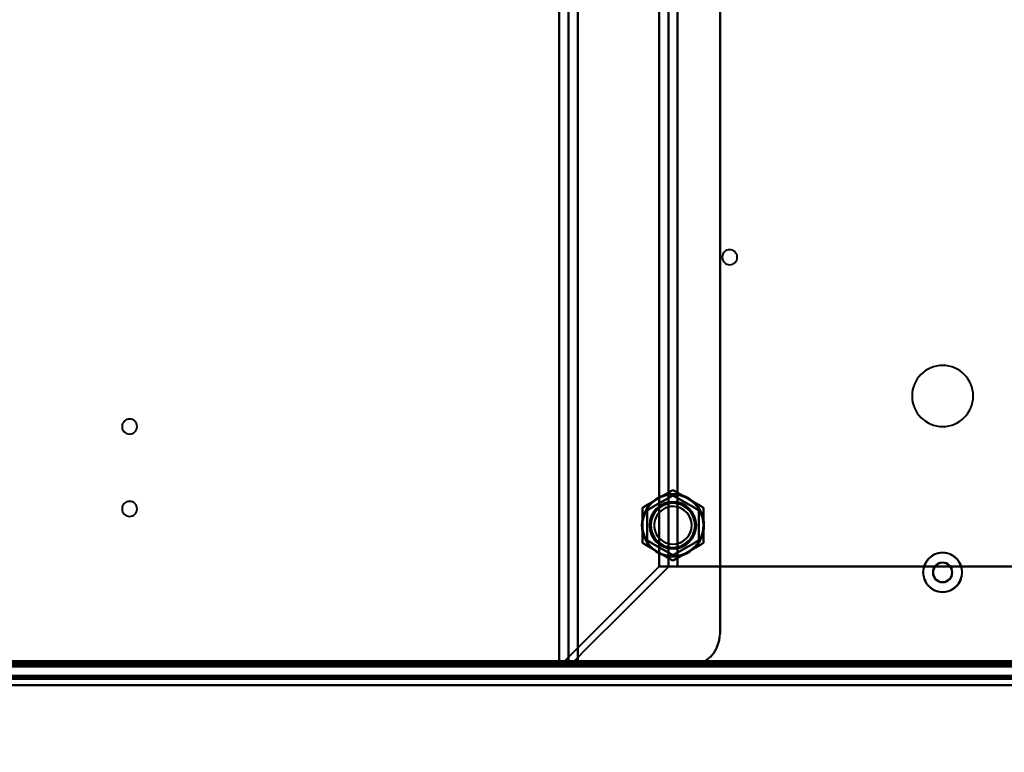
# Model space of a CAD drawing. Header units: millimetres. Extents: x -696 to 695, y -1041 to 611.
# Tile 53 of 90: x 237 to 446, y -268 to -113. Entities that reach past the tile are written whole.
import ezdxf

# ---------------------------------------------------------------- set-up
doc = ezdxf.new("R2010")
doc.units = ezdxf.units.MM
doc.layers.add('G-IMPT', color=8, linetype='Continuous', lineweight=40)

# ---------------------------------------------------------------- blocks, each defined once
blk = doc.blocks.new('NEXA 400 CALQUES_dwg-748074-Niveau de réf_')
at = {"layer": 'G-IMPT'}
for p, q in [((351.2, 270), (351.2, -250)), ((353.2, 270), (353.2, -250)), ((376.43, -228.78), (372.49, -228.78)), ((372.49, -228.78), (376.43, -228.78)), ((374.55, -228.78), (376.43, -228.78)), ((376.43, -228.78), (374.55, -228.78)), ((-534.4, -250), (534.4, -250)), ((-498.9, -249.5), (498.9, -249.5)), ((351.2, -250), (355.2, -250)), ((355.2, -250), (351.2, -250)), ((353.2, -250), (355.2, -250)), ((355.2, -250), (353.2, -250)), ((533.9, -252), (-217.9, -252)), ((343.5, -252), (343.5, -252.5)), ((393.5, -252), (343.5, -252)), ((393.5, -252), (343.5, -252)), ((343.5, -252), (393.5, -252)), ((343.5, -252), (393.5, -252)), ((343.5, -252.5), (393.5, -252.5)), ((343.5, -252.5), (393.5, -252.5)), ((393.5, -252.5), (343.5, -252.5)), ((393.5, -252.5), (343.5, -252.5)), ((393.5, -252.5), (393.5, -252))]:
    blk.add_line(p, q, dxfattribs=at)
at = {"layer": 'G-IMPT', "flags": 128}
for points in [[(351.26, -250), (351.26, -120), (351.26, 10), (351.26, 140), (351.26, 270)], [(351.26, 270), (351.26, 140), (351.26, 10), (351.26, -120), (351.26, -250)], [(353.23, 270), (353.23, 140), (353.23, 10), (353.23, -120), (353.23, -250)], [(353.23, -250), (353.23, -120), (353.23, 10), (353.23, 140), (353.23, 270)], [(355.2, 270), (355.2, 140), (355.2, 10), (355.2, -120), (355.2, -250)], [(355.2, -250), (355.2, -120), (355.2, 10), (355.2, 140), (355.2, 270)], [(385.43, 263), (385.43, 136.5), (385.43, 10), (385.43, -116.5), (385.43, -243)], [(385.43, -243), (385.43, -116.5), (385.43, 10), (385.43, 136.5), (385.43, 263)], [(355.2, -249.4), (355.2, -124.2), (355.2, 1), (355.2, 126.2), (355.2, 251.4)], [(355.2, 251.4), (355.2, 126.2), (355.2, 1), (355.2, -124.2), (355.2, -249.4)], [(385.43, 251.4), (385.43, 127.8), (385.43, 4.2), (385.43, -119.4), (385.43, -243)], [(385.43, -243), (385.43, -119.4), (385.43, 4.2), (385.43, 127.8), (385.43, 251.4)], [(372.49, -228.78), (372.49, -109.39), (372.49, 10), (372.49, 129.39), (372.49, 248.78)], [(372.49, 248.78), (372.49, 129.39), (372.49, 10), (372.49, -109.39), (372.49, -228.78)], [(374.46, 248.84), (374.46, 129.42), (374.46, 10), (374.46, -109.42), (374.46, -228.84)], [(374.46, -228.84), (374.46, -109.42), (374.46, 10), (374.46, 129.42), (374.46, 248.84)], [(376.43, 248.78), (376.43, 129.39), (376.43, 10), (376.43, -109.39), (376.43, -228.78)], [(376.43, 248.78), (376.43, 129.39), (376.43, 10), (376.43, -109.39), (376.43, -228.78)], [(376.43, -228.78), (376.43, -109.39), (376.43, 10), (376.43, 129.39), (376.43, 248.78)], [(376.43, -228.78), (376.43, -109.39), (376.43, 10), (376.43, 129.39), (376.43, 248.78)], [(372.18, -214.37), (373, -213.9), (373.81, -213.43), (374.62, -212.96), (375.43, -212.49)], [(375.43, -212.49), (374.62, -212.96), (373.81, -213.43), (373, -213.9), (372.18, -214.37)], [(375.43, -212.49), (376.25, -212.96), (377.06, -213.43), (377.87, -213.9), (378.68, -214.37)], [(378.68, -214.37), (377.87, -213.9), (377.06, -213.43), (376.25, -212.96), (375.43, -212.49)], [(368.93, -216.25), (369.75, -215.78), (370.56, -215.31), (371.37, -214.84), (372.18, -214.37)], [(372.18, -214.37), (371.37, -214.84), (370.56, -215.31), (369.75, -215.78), (368.93, -216.25)], [(375.43, -213.65), (374.06, -214.44), (372.68, -215.24), (371.31, -216.03), (369.93, -216.82)], [(369.93, -216.82), (371.31, -216.03), (372.68, -215.24), (374.06, -214.44), (375.43, -213.65)], [(375.43, -213.65), (374.06, -214.44), (372.68, -215.24), (371.31, -216.03), (369.93, -216.82)], [(369.93, -216.82), (371.31, -216.03), (372.68, -215.24), (374.06, -214.44), (375.43, -213.65)], [(380.93, -216.82), (379.56, -216.03), (378.18, -215.24), (376.81, -214.44), (375.43, -213.65)], [(375.43, -213.65), (376.81, -214.44), (378.18, -215.24), (379.56, -216.03), (380.93, -216.82)], [(380.93, -216.82), (379.56, -216.03), (378.18, -215.24), (376.81, -214.44), (375.43, -213.65)], [(375.43, -213.65), (376.81, -214.44), (378.18, -215.24), (379.56, -216.03), (380.93, -216.82)], [(378.68, -214.37), (379.5, -214.84), (380.31, -215.31), (381.12, -215.78), (381.93, -216.25)], [(381.93, -216.25), (381.12, -215.78), (380.31, -215.31), (379.5, -214.84), (378.68, -214.37)], [(368.93, -220), (368.93, -219.06), (368.93, -218.12), (368.93, -217.19), (368.93, -216.25)], [(368.93, -216.25), (368.93, -217.19), (368.93, -218.12), (368.93, -219.06), (368.93, -220)], [(369.93, -216.82), (369.93, -218.41), (369.93, -220), (369.93, -221.59), (369.93, -223.18)], [(369.93, -223.18), (369.93, -221.59), (369.93, -220), (369.93, -218.41), (369.93, -216.82)], [(369.93, -216.82), (369.93, -218.41), (369.93, -220), (369.93, -221.59), (369.93, -223.18)], [(369.93, -223.18), (369.93, -221.59), (369.93, -220), (369.93, -218.41), (369.93, -216.82)], [(380.93, -223.18), (380.93, -221.59), (380.93, -220), (380.93, -218.41), (380.93, -216.82)], [(380.93, -216.82), (380.93, -218.41), (380.93, -220), (380.93, -221.59), (380.93, -223.18)], [(380.93, -223.18), (380.93, -221.59), (380.93, -220), (380.93, -218.41), (380.93, -216.82)], [(380.93, -216.82), (380.93, -218.41), (380.93, -220), (380.93, -221.59), (380.93, -223.18)], [(381.93, -216.25), (381.93, -217.19), (381.93, -218.12), (381.93, -219.06), (381.93, -220)], [(381.93, -220), (381.93, -219.06), (381.93, -218.12), (381.93, -217.19), (381.93, -216.25)], [(368.93, -223.75), (368.93, -222.81), (368.93, -221.88), (368.93, -220.94), (368.93, -220)], [(368.93, -220), (368.93, -220.94), (368.93, -221.88), (368.93, -222.81), (368.93, -223.75)], [(381.93, -220), (381.93, -220.94), (381.93, -221.88), (381.93, -222.81), (381.93, -223.75)], [(381.93, -223.75), (381.93, -222.81), (381.93, -221.88), (381.93, -220.94), (381.93, -220)], [(372.18, -225.63), (371.37, -225.16), (370.56, -224.69), (369.75, -224.22), (368.93, -223.75)], [(368.93, -223.75), (369.75, -224.22), (370.56, -224.69), (371.37, -225.16), (372.18, -225.63)], [(369.93, -223.18), (371.31, -223.97), (372.68, -224.76), (374.06, -225.56), (375.43, -226.35)], [(375.43, -226.35), (374.06, -225.56), (372.68, -224.76), (371.31, -223.97), (369.93, -223.18)], [(369.93, -223.18), (371.31, -223.97), (372.68, -224.76), (374.06, -225.56), (375.43, -226.35)], [(375.43, -226.35), (374.06, -225.56), (372.68, -224.76), (371.31, -223.97), (369.93, -223.18)], [(375.43, -226.35), (376.81, -225.56), (378.18, -224.76), (379.56, -223.97), (380.93, -223.18)], [(380.93, -223.18), (379.56, -223.97), (378.18, -224.76), (376.81, -225.56), (375.43, -226.35)], [(375.43, -226.35), (376.81, -225.56), (378.18, -224.76), (379.56, -223.97), (380.93, -223.18)], [(380.93, -223.18), (379.56, -223.97), (378.18, -224.76), (376.81, -225.56), (375.43, -226.35)], [(381.93, -223.75), (381.12, -224.22), (380.31, -224.69), (379.5, -225.16), (378.68, -225.63)], [(378.68, -225.63), (379.5, -225.16), (380.31, -224.69), (381.12, -224.22), (381.93, -223.75)], [(375.43, -227.51), (374.62, -227.04), (373.81, -226.57), (373, -226.1), (372.18, -225.63)], [(372.18, -225.63), (373, -226.1), (373.81, -226.57), (374.62, -227.04), (375.43, -227.51)], [(378.68, -225.63), (377.87, -226.1), (377.06, -226.57), (376.25, -227.04), (375.43, -227.51)], [(375.43, -227.51), (376.25, -227.04), (377.06, -226.57), (377.87, -226.1), (378.68, -225.63)], [(351.26, -250), (356.57, -244.69), (361.87, -239.39), (367.18, -234.08), (372.49, -228.78)], [(372.49, -228.78), (367.18, -234.08), (361.87, -239.39), (356.57, -244.69), (351.26, -250)], [(374.46, -228.84), (369.17, -234.13), (363.87, -239.42), (358.58, -244.71), (353.29, -250)], [(353.29, -250), (358.58, -244.71), (363.87, -239.42), (369.17, -234.13), (374.46, -228.84)], [(372.49, -228.78), (373, -228.78), (373.52, -228.78), (374.03, -228.78), (374.55, -228.78)], [(374.55, -228.78), (374.03, -228.78), (373.52, -228.78), (373, -228.78), (372.49, -228.78)], [(376.43, -228.78), (404.57, -228.78), (432.72, -228.78), (460.86, -228.78), (489.01, -228.78)], [(489.01, -228.78), (460.86, -228.78), (432.72, -228.78), (404.57, -228.78), (376.43, -228.78)], [(376.43, -228.78), (404.57, -228.78), (432.72, -228.78), (460.86, -228.78), (489.01, -228.78)], [(489.01, -228.78), (460.86, -228.78), (432.72, -228.78), (404.57, -228.78), (376.43, -228.78)], [(-533.9, -248.9), (-266.95, -248.9), (0, -248.9), (266.95, -248.9), (533.9, -248.9)], [(502, -248.9), (251, -248.9), (0, -248.9), (-251, -248.9), (-502, -248.9)], [(-502, -248.9), (-251, -248.9), (0, -248.9), (251, -248.9), (502, -248.9)], [(498.9, -248.9), (249.45, -248.9), (0, -248.9), (-249.45, -248.9), (-498.9, -248.9)], [(-498.9, -248.9), (-249.45, -248.9), (0, -248.9), (249.45, -248.9), (498.9, -248.9)], [(-534.4, -249.4), (-267.2, -249.4), (0, -249.4), (267.2, -249.4), (534.4, -249.4)], [(534.4, -249.4), (267.2, -249.4), (0, -249.4), (-267.2, -249.4), (-534.4, -249.4)], [(534.4, -249.4), (267.2, -249.4), (0, -249.4), (-267.2, -249.4), (-534.4, -249.4)], [(-534.4, -249.5), (-267.2, -249.5), (0, -249.5), (267.2, -249.5), (534.4, -249.5)], [(-534.4, -250), (-267.2, -250), (0, -250), (267.2, -250), (534.4, -250)], [(534.4, -250), (267.2, -250), (0, -250), (-267.2, -250), (-534.4, -250)], [(-534.4, -250), (-267.2, -250), (0, -250), (267.2, -250), (534.4, -250)], [(534.4, -250), (267.2, -250), (0, -250), (-267.2, -250), (-534.4, -250)], [(533.9, -249), (266.95, -249), (0, -249), (-266.95, -249), (-533.9, -249)], [(533.9, -249), (266.95, -249), (0, -249), (-266.95, -249), (-533.9, -249)], [(-533.9, -249), (-266.95, -249), (0, -249), (266.95, -249), (533.9, -249)], [(-533.9, -249.5), (-266.95, -249.5), (0, -249.5), (266.95, -249.5), (533.9, -249.5)], [(533.9, -249.5), (266.95, -249.5), (0, -249.5), (-266.95, -249.5), (-533.9, -249.5)], [(-533.9, -249.5), (-266.95, -249.5), (0, -249.5), (266.95, -249.5), (533.9, -249.5)], [(533.9, -249.5), (266.95, -249.5), (0, -249.5), (-266.95, -249.5), (-533.9, -249.5)], [(-533.9, -249.5), (-266.95, -249.5), (0, -249.5), (266.95, -249.5), (533.9, -249.5)], [(533.9, -249.5), (266.95, -249.5), (0, -249.5), (-266.95, -249.5), (-533.9, -249.5)], [(-499.4, -249.4), (-249.7, -249.4), (0, -249.4), (249.7, -249.4), (499.4, -249.4)], [(499.4, -249.5), (249.7, -249.5), (0, -249.5), (-249.7, -249.5), (-499.4, -249.5)], [(-499.4, -250), (-249.7, -250), (0, -250), (249.7, -250), (499.4, -250)], [(-499.4, -250), (-249.7, -250), (0, -250), (249.7, -250), (499.4, -250)], [(499.4, -250), (249.7, -250), (0, -250), (-249.7, -250), (-499.4, -250)], [(499.4, -250), (249.7, -250), (0, -250), (-249.7, -250), (-499.4, -250)], [(-499, -249), (-249.5, -249), (0, -249), (249.5, -249), (499, -249)], [(499, -249), (249.5, -249), (0, -249), (-249.5, -249), (-499, -249)], [(498.9, -249), (249.45, -249), (0, -249), (-249.45, -249), (-498.9, -249)], [(-498.9, -249), (-249.45, -249), (0, -249), (249.45, -249), (498.9, -249)], [(-498.9, -249.5), (-249.45, -249.5), (0, -249.5), (249.45, -249.5), (498.9, -249.5)], [(498.9, -249.5), (249.45, -249.5), (0, -249.5), (-249.45, -249.5), (-498.9, -249.5)], [(-498.9, -249.5), (-249.45, -249.5), (0, -249.5), (249.45, -249.5), (498.9, -249.5)], [(498.9, -249.5), (249.45, -249.5), (0, -249.5), (-249.45, -249.5), (-498.9, -249.5)], [(-498.9, -249.5), (-249.45, -249.5), (0, -249.5), (249.45, -249.5), (498.9, -249.5)], [(498.9, -249.5), (249.45, -249.5), (0, -249.5), (-249.45, -249.5), (-498.9, -249.5)], [(355.2, -249.4), (177.6, -249.4), (0, -249.4), (-177.6, -249.4), (-355.2, -249.4)], [(-355.2, -249.4), (-177.6, -249.4), (0, -249.4), (177.6, -249.4), (355.2, -249.4)], [(353.29, -250), (352.79, -250), (352.28, -250), (351.77, -250), (351.26, -250)], [(351.26, -250), (351.77, -250), (352.28, -250), (352.79, -250), (353.29, -250)], [(353.23, -250), (353.25, -250), (353.26, -250), (353.28, -250), (353.29, -250)], [(353.29, -250), (353.28, -250), (353.26, -250), (353.25, -250), (353.23, -250)], [(355.2, -250), (355.2, -249.85), (355.2, -249.7), (355.2, -249.55), (355.2, -249.4)], [(381.27, -249.4), (374.75, -249.4), (368.24, -249.4), (361.72, -249.4), (355.2, -249.4)], [(355.2, -249.4), (355.2, -249.55), (355.2, -249.7), (355.2, -249.85), (355.2, -250)], [(355.2, -249.4), (361.72, -249.4), (368.24, -249.4), (374.75, -249.4), (381.27, -249.4)], [(378.43, -250), (372.63, -250), (366.82, -250), (361.01, -250), (355.2, -250)], [(355.2, -250), (361.01, -250), (366.82, -250), (372.63, -250), (378.43, -250)], [(378.43, -250), (372.63, -250), (366.82, -250), (361.01, -250), (355.2, -250)], [(355.2, -250), (361.01, -250), (366.82, -250), (372.63, -250), (378.43, -250)], [(484.16, -249.4), (458.44, -249.4), (432.72, -249.4), (406.99, -249.4), (381.27, -249.4)], [(381.27, -249.4), (406.99, -249.4), (432.72, -249.4), (458.44, -249.4), (484.16, -249.4)], [(533.9, -252), (345.95, -252), (158, -252), (-29.95, -252), (-217.9, -252)], [(-217.9, -252), (-29.95, -252), (158, -252), (345.95, -252), (533.9, -252)], [(533.9, -252), (345.95, -252), (158, -252), (-29.95, -252), (-217.9, -252)], [(-217.9, -252), (-29.95, -252), (158, -252), (345.95, -252), (533.9, -252)], [(-217.9, -252.5), (-29.95, -252.5), (158, -252.5), (345.95, -252.5), (533.9, -252.5)], [(533.9, -252.5), (345.95, -252.5), (158, -252.5), (-29.95, -252.5), (-217.9, -252.5)], [(-217.9, -252.6), (-29.95, -252.6), (158, -252.6), (345.95, -252.6), (533.9, -252.6)], [(533.9, -252.6), (345.95, -252.6), (158, -252.6), (-29.95, -252.6), (-217.9, -252.6)], [(-217.9, -252.6), (-29.95, -252.6), (158, -252.6), (345.95, -252.6), (533.9, -252.6)], [(-217.9, -252.6), (-29.95, -252.6), (158, -252.6), (345.95, -252.6), (533.9, -252.6)], [(533.9, -252.6), (345.95, -252.6), (158, -252.6), (-29.95, -252.6), (-217.9, -252.6)], [(533.9, -252.6), (345.95, -252.6), (158, -252.6), (-29.95, -252.6), (-217.9, -252.6)], [(-218.4, -254), (-30.2, -254), (158, -254), (346.2, -254), (534.4, -254)], [(534.4, -254), (346.2, -254), (158, -254), (-30.2, -254), (-218.4, -254)], [(534.4, -254), (346.2, -254), (158, -254), (-30.2, -254), (-218.4, -254)], [(-218.4, -254), (-30.2, -254), (158, -254), (346.2, -254), (534.4, -254)], [(533.9, -254), (345.95, -254), (158, -254), (-29.95, -254), (-217.9, -254)], [(-217.9, -254), (-29.95, -254), (158, -254), (345.95, -254), (533.9, -254)], [(-217.9, -254), (-29.95, -254), (158, -254), (345.95, -254), (533.9, -254)], [(533.9, -254), (345.95, -254), (158, -254), (-29.95, -254), (-217.9, -254)]]:
    blk.add_lwpolyline(points, dxfattribs=at)
at = {"layer": 'G-IMPT'}
for centre, radius, start, end in [((387.5, -163), 1.6, 90, 270), ((387.5, -163), 1.6, 90, 270), ((387.5, -163), 1.6, 90, 270), ((387.5, -163), 1.6, 0, 180), ((387.5, -163), 1.6, 180, 360), ((387.5, -163), 1.6, 270, 90), ((387.5, -163), 1.6, 0, 90), ((387.5, -163), 1.6, 270, 90), ((387.5, -163), 1.6, 270, 0), ((432.72, -192.5), 6.5, 0, 180), ((432.72, -192.5), 6.5, 0, 180), ((432.72, -192.5), 6.5, 90, 270), ((432.72, -192.5), 6.5, 0, 180), ((432.72, -192.5), 6.5, 270, 90), ((432.72, -192.5), 6.5, 180, 270), ((432.72, -192.5), 6.5, 180, 0), ((432.72, -192.5), 6.5, 180, 0), ((432.72, -192.5), 6.5, 270, 360), ((260, -199), 1.6, 90, 270), ((260, -199), 1.6, 90, 270), ((260, -199), 1.6, 90, 270), ((260, -199), 1.6, 360, 180), ((260, -199), 1.6, 270, 90), ((260, -199), 1.6, 270, 90), ((260, -199), 1.6, 0, 90), ((260, -199), 1.6, 180, 0), ((260, -199), 1.6, 270, 0), ((375.43, -220), 6.65, 90, 270), ((375.43, -220), 6.65, 90, 270), ((375.43, -220), 6.65, 90, 270), ((375.43, -220), 6.65, 90, 270), ((375.43, -220), 6.65, 270, 90), ((375.43, -220), 6.65, 270, 90), ((375.43, -220), 6.65, 270, 90), ((375.43, -220), 6.65, 270, 90), ((260, -216.5), 1.6, 90, 270), ((260, -216.5), 1.6, 90, 270), ((260, -216.5), 1.6, 90, 270), ((260, -216.5), 1.6, 0, 180), ((260, -216.5), 1.6, 270, 90), ((260, -216.5), 1.6, 0, 90), ((260, -216.5), 1.6, 270, 90), ((375.43, -220), 6.5, 120, 180), ((375.43, -220), 6.5, 120, 180), ((375.43, -220), 6.5, 120, 180), ((375.43, -220), 6.5, 120, 180), ((375.43, -220), 6.5, 120, 300), ((375.43, -220), 6.5, 120, 300), ((375.43, -220), 5, 0, 180), ((375.43, -220), 5, 0, 180), ((375.43, -220), 5, 360, 180), ((375.43, -220), 5, 360, 180), ((375.43, -220), 4.7, 30, 210), ((375.43, -220), 4.7, 30, 210), ((375.43, -220), 4.7, 90, 270), ((375.43, -220), 6.5, 60, 120), ((375.43, -220), 6.5, 60, 120), ((375.43, -220), 6.5, 60, 120), ((375.43, -220), 6.5, 300, 120), ((375.43, -220), 6.5, 60, 120), ((375.43, -220), 6.5, 300, 120), ((375.43, -220), 4.7, 300, 120), ((375.43, -220), 4.7, 270, 90), ((375.43, -220), 6.5, 360, 60), ((375.43, -220), 6.5, 0, 60), ((375.43, -220), 6.5, 360, 60), ((375.43, -220), 6.5, 360, 60), ((260, -216.5), 1.6, 180, 0), ((260, -216.5), 1.6, 270, 0), ((375.43, -220), 4.7, 120, 300), ((375.43, -220), 4, 30, 210), ((375.43, -220), 4, 30, 210), ((375.43, -220), 4, 30, 210), ((375.43, -220), 4, 90, 270), ((375.43, -220), 4, 270, 90), ((375.43, -220), 4, 210, 30), ((375.43, -220), 4, 210, 30), ((375.43, -220), 4.7, 270, 30), ((375.43, -220), 4, 270, 30), ((375.43, -220), 4.7, 300, 30), ((375.43, -220), 6.5, 180, 240), ((375.43, -220), 6.5, 180, 240), ((375.43, -220), 6.5, 180, 240), ((375.43, -220), 6.5, 180, 240), ((375.43, -220), 5, 180, 0), ((375.43, -220), 5, 180, 0), ((375.43, -220), 5, 180, 0), ((375.43, -220), 5, 180, 360), ((375.43, -220), 6.5, 300, 0), ((375.43, -220), 6.5, 300, 0), ((375.43, -220), 6.5, 300, 0), ((375.43, -220), 6.5, 300, 360), ((375.43, -220), 4.7, 210, 300), ((375.43, -220), 4.7, 210, 270), ((375.43, -220), 4, 210, 270), ((375.43, -220), 6.5, 240, 300), ((375.43, -220), 6.5, 240, 300), ((375.43, -220), 6.5, 240, 300), ((375.43, -220), 6.5, 240, 300), ((432.72, -230), 4.17, 90, 270), ((432.72, -230), 4.17, 90, 270), ((432.72, -230), 4.17, 90, 270), ((432.72, -230), 4.17, 270, 90), ((432.72, -230), 4.17, 270, 90), ((432.72, -230), 4.17, 270, 90), ((432.72, -230), 2.1, 90, 270), ((432.72, -230), 2.1, 89.9998, 270), ((432.72, -230), 2.1, 90, 180), ((432.72, -230), 2.02, 90, 180), ((432.72, -230), 2.1, 270, 89.9998), ((432.72, -230), 2.1, 270, 90), ((432.72, -230), 2.1, 0, 90), ((432.72, -230), 2.02, 0, 90), ((432.72, -230), 2.1, 180, 360), ((432.72, -230), 2.02, 180, 360), ((378.43, -243), 7, 270, 360), ((378.43, -243), 7, 270, 360), ((378.43, -243), 7, 293.8955, 0), ((378.43, -243), 7, 293.8955, 360), ((378.43, -243), 7, 270, 293.8955), ((378.43, -243), 7, 270, 293.8955)]:
    blk.add_arc(centre, radius, start, end, dxfattribs=at)
for points, knots in [([(372.18, -214.37), (372.71, -214.07), (373.47, -213.63), (374.56, -213), (375.13, -212.67), (375.43, -212.49)], [0, 0, 0, 0, 0.5, 0.75, 1, 1, 1, 1]), ([(375.43, -212.49), (375.74, -212.67), (376.31, -213), (377.39, -213.63), (378.16, -214.07), (378.68, -214.37)], [0, 0, 0, 0, 0.25, 0.5, 1, 1, 1, 1]), ([(368.93, -216.25), (369.24, -216.07), (369.81, -215.74), (370.9, -215.12), (371.66, -214.67), (372.18, -214.37)], [0, 0, 0, 0, 0.25, 0.5, 1, 1, 1, 1]), ([(378.68, -214.37), (379.21, -214.67), (379.97, -215.12), (381.05, -215.74), (381.63, -216.07), (381.93, -216.25)], [0, 0, 0, 0, 0.5, 0.75, 1, 1, 1, 1]), ([(368.93, -220), (368.94, -219.4), (368.94, -218.51), (368.94, -217.26), (368.93, -216.6), (368.93, -216.25)], [0, 0, 0, 0, 0.5, 0.75, 1, 1, 1, 1]), ([(381.93, -216.25), (381.94, -216.6), (381.93, -217.26), (381.93, -218.51), (381.93, -219.4), (381.93, -220)], [0, 0, 0, 0, 0.25, 0.5, 1, 1, 1, 1]), ([(368.93, -223.75), (368.93, -223.4), (368.94, -222.74), (368.94, -221.49), (368.94, -220.6), (368.93, -220)], [0, 0, 0, 0, 0.25, 0.5, 1, 1, 1, 1]), ([(381.93, -220), (381.93, -220.6), (381.93, -221.49), (381.93, -222.74), (381.94, -223.4), (381.93, -223.75)], [0, 0, 0, 0, 0.5, 0.75, 1, 1, 1, 1]), ([(372.18, -225.63), (371.66, -225.33), (370.9, -224.88), (369.81, -224.26), (369.24, -223.93), (368.93, -223.75)], [0, 0, 0, 0, 0.5, 0.75, 1, 1, 1, 1]), ([(381.93, -223.75), (381.63, -223.93), (381.05, -224.26), (379.97, -224.88), (379.21, -225.33), (378.68, -225.63)], [0, 0, 0, 0, 0.25, 0.5, 1, 1, 1, 1]), ([(375.43, -227.51), (375.13, -227.33), (374.56, -227), (373.47, -226.37), (372.71, -225.93), (372.18, -225.63)], [0, 0, 0, 0, 0.25, 0.5, 1, 1, 1, 1]), ([(378.68, -225.63), (378.16, -225.93), (377.39, -226.37), (376.31, -227), (375.74, -227.33), (375.43, -227.51)], [0, 0, 0, 0, 0.5, 0.75, 1, 1, 1, 1]), ([(432.72, -225.83), (432.4, -225.85), (431.79, -225.93), (431, -226.19), (430.43, -226.5), (430.09, -226.77), (429.9, -226.94), (429.64, -227.2), (429.28, -227.68), (428.89, -228.45), (428.67, -229.12), (428.58, -229.64), (428.56, -230), (428.58, -230.36), (428.67, -230.88), (428.89, -231.55), (429.28, -232.33), (429.64, -232.81), (429.9, -233.07), (430.09, -233.24), (430.43, -233.51), (431, -233.82), (431.79, -234.08), (432.4, -234.15), (432.72, -234.16)], [0, 0, 0, 0, 0.0625, 0.125, 0.1875, 0.21875, 0.234375, 0.25, 0.3125, 0.375, 0.4375, 0.46875, 0.5, 0.53125, 0.5625, 0.625, 0.6875, 0.75, 0.765625, 0.78125, 0.8125, 0.875, 0.9375, 1, 1, 1, 1]), ([(432.72, -234.16), (433.04, -234.15), (433.64, -234.07), (434.44, -233.81), (435, -233.5), (435.35, -233.23), (435.53, -233.06), (435.79, -232.8), (436.15, -232.32), (436.54, -231.55), (436.76, -230.88), (436.85, -230.36), (436.88, -230), (436.85, -229.64), (436.76, -229.12), (436.54, -228.45), (436.15, -227.67), (435.79, -227.19), (435.53, -226.93), (435.35, -226.76), (435, -226.49), (434.44, -226.18), (433.64, -225.92), (433.04, -225.85), (432.72, -225.83)], [0, 0, 0, 0, 0.0625, 0.125, 0.1875, 0.21875, 0.234375, 0.25, 0.3125, 0.375, 0.4375, 0.46875, 0.5, 0.53125, 0.5625, 0.625, 0.6875, 0.75, 0.765625, 0.78125, 0.8125, 0.875, 0.9375, 1, 1, 1, 1])]:
    blk.add_open_spline(points, degree=3, knots=knots, dxfattribs=at)
for points in [[(375.43, -212.49), (374.84, -212.84), (373.73, -213.48), (372.7, -214.07), (372.18, -214.37)], [(378.68, -214.37), (378.17, -214.07), (377.14, -213.48), (376.03, -212.84), (375.43, -212.49)], [(372.18, -214.37), (371.67, -214.67), (370.64, -215.26), (369.53, -215.9), (368.93, -216.25)], [(381.93, -216.25), (381.34, -215.9), (380.23, -215.26), (379.2, -214.67), (378.68, -214.37)], [(368.93, -216.25), (368.93, -216.94), (368.93, -218.21), (368.93, -219.4), (368.93, -220)], [(381.93, -220), (381.93, -219.4), (381.93, -218.21), (381.93, -216.94), (381.93, -216.25)], [(368.93, -220), (368.93, -220.6), (368.93, -221.79), (368.93, -223.06), (368.93, -223.75)], [(381.93, -223.75), (381.93, -223.06), (381.93, -221.79), (381.93, -220.6), (381.93, -220)], [(368.93, -223.75), (369.53, -224.1), (370.64, -224.74), (371.67, -225.33), (372.18, -225.63)], [(378.68, -225.63), (379.2, -225.33), (380.23, -224.74), (381.34, -224.1), (381.93, -223.75)], [(372.18, -225.63), (372.7, -225.93), (373.73, -226.52), (374.84, -227.16), (375.43, -227.51)], [(375.43, -227.51), (376.03, -227.16), (377.14, -226.52), (378.17, -225.93), (378.68, -225.63)], [(374.55, -228.78), (374.53, -228.79), (374.49, -228.81), (374.47, -228.83), (374.46, -228.84)], [(374.46, -228.84), (374.47, -228.83), (374.49, -228.81), (374.53, -228.79), (374.55, -228.78)]]:
    blk.add_open_spline(points, degree=3, dxfattribs=at)

msp = doc.modelspace()

# ---------------------------------------------------------------- linework, layer by layer
at = {"color": 94, "lineweight": 30}
msp.add_circle((0, 1), 609.6, dxfattribs=at)

# ---------------------------------------------------------------- block references
at = {"layer": 'G-IMPT'}
msp.add_blockref('NEXA 400 CALQUES_dwg-748074-Niveau de réf_', (0, 0), dxfattribs=at)

doc.saveas('drawing.dxf')
